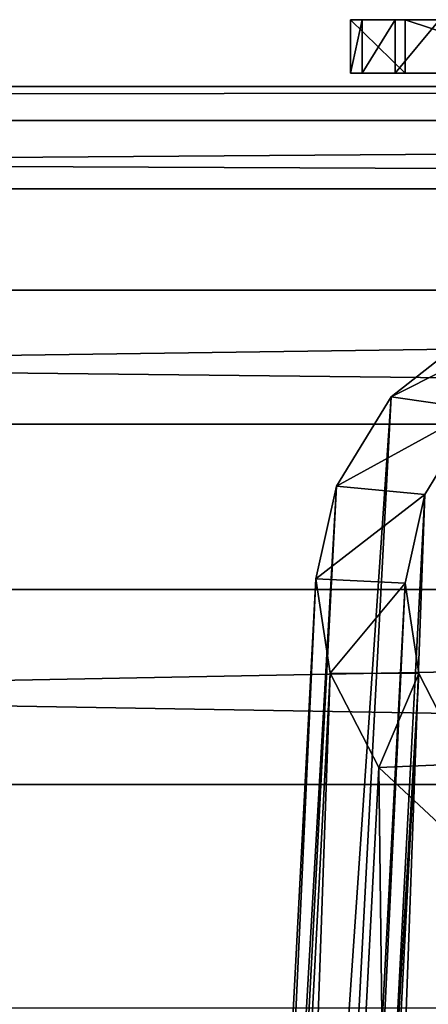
# Model space of a CAD drawing. Extents: x -1448 to 108, y -535 to 375.
# Tile 123 of 147: x -315 to -292, y 173 to 228. Entities that reach past the tile are written whole.
import ezdxf

# ---------------------------------------------------------------- set-up
doc = ezdxf.new("R2010")
doc.units = 0
doc.header["$LTSCALE"] = 33.374815
for name, color, linetype in [('1025', 7, 'CONTINUOUS'), ('1027', 7, 'CONTINUOUS'), ('1030', 7, 'CONTINUOUS'), ('1076', 7, 'CONTINUOUS'), ('1082', 7, 'CONTINUOUS'), ('123', 7, 'CONTINUOUS'), ('306', 7, 'CONTINUOUS'), ('310', 7, 'CONTINUOUS'), ('311', 7, 'CONTINUOUS')]:
    doc.layers.add(name, color=color, linetype=linetype)

msp = doc.modelspace()

# ---------------------------------------------------------------- linework, layer by layer
at = {"layer": '1025', "color": 7, "linetype": 'CONTINUOUS'}
for points in [[(-292.924, 225.5, 49.495), (-296, 225.5, 22.5), (-293.5, 225.5, -61.83), (-292.924, 225.5, 49.495)], [(-293.5, 225.5, -61.83), (-296, 225.5, 22.5), (-295.33, 225.5, -60), (-293.5, 225.5, -61.83)], [(-295.33, 225.5, -60), (-296, 225.5, 22.5), (-296, 225.5, -57.5), (-295.33, 225.5, -60)], [(-291, 225.5, -62.5), (-292.924, 225.5, 49.495), (-293.5, 225.5, -61.83), (-291, 225.5, -62.5)], [(-283.855, 225.5, 75.106), (-292.924, 225.5, 49.495), (-287, 225.5, 4.5), (-283.855, 225.5, 75.106)], [(-292.924, 225.5, 49.495), (-291, 225.5, -62.5), (-291.5, 225.5), (-292.924, 225.5, 49.495)], [(-287, 225.5, 4.5), (-292.924, 225.5, 49.495), (-288.722, 225.5, 4.157), (-287, 225.5, 4.5)], [(-288.722, 225.5, 4.157), (-292.924, 225.5, 49.495), (-290.182, 225.5, 3.182), (-288.722, 225.5, 4.157)], [(-290.182, 225.5, 3.182), (-292.924, 225.5, 49.495), (-291.157, 225.5, 1.722), (-290.182, 225.5, 3.182)], [(-291.157, 225.5, 1.722), (-292.924, 225.5, 49.495), (-291.5, 225.5), (-291.157, 225.5, 1.722)]]:
    msp.add_3dface(points, dxfattribs=at)
at = {"layer": '1027', "color": 7, "linetype": 'CONTINUOUS'}
for points in [[(-296, 228.5, 22.5), (-292.924, 228.5, 49.495), (-296, 228.5, -57.5), (-296, 228.5, 22.5)], [(-292.924, 228.5, 49.495), (-295.33, 228.5, -60), (-296, 228.5, -57.5), (-292.924, 228.5, 49.495)], [(-292.924, 228.5, 49.495), (-293.5, 228.5, -61.83), (-295.33, 228.5, -60), (-292.924, 228.5, 49.495)], [(-293.5, 228.5, -61.83), (-292.924, 228.5, 49.495), (-291.5, 228.5), (-293.5, 228.5, -61.83)], [(-291, 228.5, -62.5), (-293.5, 228.5, -61.83), (-291.157, 228.5, -1.722), (-291, 228.5, -62.5)], [(-291.157, 228.5, -1.722), (-293.5, 228.5, -61.83), (-291.5, 228.5), (-291.157, 228.5, -1.722)], [(-292.924, 228.5, 49.495), (-283.855, 228.5, 75.106), (-291.5, 228.5), (-292.924, 228.5, 49.495)]]:
    msp.add_3dface(points, dxfattribs=at)
at = {"layer": '1030', "color": 7, "linetype": 'CONTINUOUS'}
for points in [[(-296, 225.5, -57.5), (-296, 225.5, 22.5), (-296, 228.5, -57.5), (-296, 225.5, -57.5)], [(-296, 225.5, 22.5), (-296, 228.5, 22.5), (-296, 228.5, -57.5), (-296, 225.5, 22.5)]]:
    msp.add_3dface(points, dxfattribs=at)
at = {"layer": '1076', "color": 7, "linetype": 'CONTINUOUS'}
for points in [[(-296, 225.5, 22.5), (-292.924, 225.5, 49.495), (-296, 228.5, 22.5), (-296, 225.5, 22.5)], [(-296, 228.5, 22.5), (-292.924, 225.5, 49.495), (-292.924, 228.5, 49.495), (-296, 228.5, 22.5)], [(-292.924, 225.5, 49.495), (-283.855, 225.5, 75.106), (-292.924, 228.5, 49.495), (-292.924, 225.5, 49.495)], [(-292.924, 228.5, 49.495), (-283.855, 225.5, 75.106), (-283.855, 228.5, 75.106), (-292.924, 228.5, 49.495)]]:
    msp.add_3dface(points, dxfattribs=at)
at = {"layer": '1082', "color": 7, "linetype": 'CONTINUOUS'}
for points in [[(-295.33, 225.5, -60), (-296, 225.5, -57.5), (-295.33, 228.5, -60), (-295.33, 225.5, -60)], [(-295.33, 228.5, -60), (-296, 225.5, -57.5), (-296, 228.5, -57.5), (-295.33, 228.5, -60)], [(-293.5, 225.5, -61.83), (-295.33, 225.5, -60), (-293.5, 228.5, -61.83), (-293.5, 225.5, -61.83)], [(-293.5, 228.5, -61.83), (-295.33, 225.5, -60), (-295.33, 228.5, -60), (-293.5, 228.5, -61.83)], [(-291, 225.5, -62.5), (-293.5, 225.5, -61.83), (-291, 228.5, -62.5), (-291, 225.5, -62.5)], [(-291, 228.5, -62.5), (-293.5, 225.5, -61.83), (-293.5, 228.5, -61.83), (-291, 228.5, -62.5)]]:
    msp.add_3dface(points, dxfattribs=at)
at = {"layer": '123', "color": 7, "linetype": 'CONTINUOUS'}
for points in [[(-1269.977, 219.023, -51.514), (-1269.977, 224.76, -10.392), (-49.977, 219.023, -51.514), (-1269.977, 219.023, -51.514)], [(-1269.977, 224.76, -10.392), (-1269.977, 222.842, 31.085), (-49.977, 224.76, -10.392), (-1269.977, 224.76, -10.392)], [(-1269.977, 224.76, -10.392), (-49.977, 224.76, -10.392), (-49.977, 219.023, -51.514), (-1269.977, 224.76, -10.392)], [(-1269.977, 222.842, 31.085), (-49.977, 222.842, 31.085), (-49.977, 224.76, -10.392), (-1269.977, 222.842, 31.085)], [(-1269.977, 222.842, 31.085), (-1269.977, 213.336, 71.503), (-49.977, 222.842, 31.085), (-1269.977, 222.842, 31.085)], [(-1269.977, 213.336, 71.503), (-49.977, 213.336, 71.503), (-49.977, 222.842, 31.085), (-1269.977, 213.336, 71.503)], [(-1269.977, 205.829, -90.882), (-1269.977, 219.023, -51.514), (-49.977, 205.829, -90.882), (-1269.977, 205.829, -90.882)], [(-1269.977, 219.023, -51.514), (-49.977, 219.023, -51.514), (-49.977, 205.829, -90.882), (-1269.977, 219.023, -51.514)], [(-1269.977, 213.336, 71.503), (-1269.977, 196.565, 109.486), (-49.977, 213.336, 71.503), (-1269.977, 213.336, 71.503)], [(-1269.977, 196.565, 109.486), (-49.977, 196.565, 109.486), (-49.977, 213.336, 71.503), (-1269.977, 196.565, 109.486)], [(-1269.977, 185.624, -127.156), (-1269.977, 205.829, -90.882), (-49.977, 185.624, -127.156), (-1269.977, 185.624, -127.156)], [(-1269.977, 205.829, -90.882), (-49.977, 205.829, -90.882), (-49.977, 185.624, -127.156), (-1269.977, 205.829, -90.882)], [(-1269.977, 196.565, 109.486), (-1269.977, 173.1, 143.74), (-49.977, 196.565, 109.486), (-1269.977, 196.565, 109.486)], [(-1269.977, 173.1, 143.74), (-49.977, 173.1, 143.74), (-49.977, 196.565, 109.486), (-1269.977, 173.1, 143.74)], [(-1269.977, 159.099, -159.099), (-1269.977, 185.624, -127.156), (-49.977, 159.099, -159.099), (-1269.977, 159.099, -159.099)], [(-49.977, 159.099, -159.099), (-1269.977, 185.624, -127.156), (-49.977, 185.624, -127.156), (-49.977, 159.099, -159.099)]]:
    msp.add_3dface(points, dxfattribs=at)
at = {"layer": '306', "linetype": 'CONTINUOUS'}
for points in [[(-297.725, 38.393, -342.599), (-286.615, 47.112, -367.32), (-288.912, 206.663, -279.292), (-297.725, 38.393, -342.599)], [(-291.839, 201.874, -266.156), (-297.725, 38.393, -342.599), (-288.912, 206.663, -279.292), (-291.839, 201.874, -266.156)], [(-300.652, 33.604, -329.463), (-297.725, 38.393, -342.599), (-291.839, 201.874, -266.156), (-300.652, 33.604, -329.463)], [(-292.932, 196.906, -252.8), (-300.652, 33.604, -329.463), (-291.839, 201.874, -266.156), (-292.932, 196.906, -252.8)], [(-301.745, 28.637, -316.107), (-300.652, 33.604, -329.463), (-292.932, 196.906, -252.8), (-301.745, 28.637, -316.107)], [(-292.17, 191.847, -239.459), (-301.745, 28.637, -316.107), (-292.932, 196.906, -252.8), (-292.17, 191.847, -239.459)], [(-300.983, 23.578, -302.765), (-301.745, 28.637, -316.107), (-292.17, 191.847, -239.459), (-300.983, 23.578, -302.765)], [(-289.569, 186.782, -226.357), (-300.983, 23.578, -302.765), (-292.17, 191.847, -239.459), (-289.569, 186.782, -226.357)], [(-298.382, 18.512, -289.664), (-300.983, 23.578, -302.765), (-289.569, 186.782, -226.357), (-298.382, 18.512, -289.664)], [(-279.071, 176.983, -201.773), (-298.382, 18.512, -289.664), (-289.569, 186.782, -226.357), (-279.071, 176.983, -201.773)], [(-287.884, 8.713, -265.08), (-298.382, 18.512, -289.664), (-279.071, 176.983, -201.773), (-287.884, 8.713, -265.08)]]:
    msp.add_3dface(points, dxfattribs=at)
at = {"layer": '310', "linetype": 'CONTINUOUS'}
for points in [[(-293.722, 207.357, -280.468), (-277.802, 215.381, -304.013), (-282.107, 216.471, -306.311), (-293.722, 207.357, -280.468)], [(-288.912, 206.663, -279.292), (-277.802, 215.381, -304.013), (-293.722, 207.357, -280.468), (-288.912, 206.663, -279.292)], [(-296.783, 202.35, -266.733), (-288.912, 206.663, -279.292), (-293.722, 207.357, -280.468), (-296.783, 202.35, -266.733)], [(-291.839, 201.874, -266.156), (-288.912, 206.663, -279.292), (-296.783, 202.35, -266.733), (-291.839, 201.874, -266.156)], [(-297.925, 197.156, -252.768), (-291.839, 201.874, -266.156), (-296.783, 202.35, -266.733), (-297.925, 197.156, -252.768)], [(-292.932, 196.906, -252.8), (-291.839, 201.874, -266.156), (-297.925, 197.156, -252.768), (-292.932, 196.906, -252.8)], [(-297.129, 191.866, -238.82), (-292.932, 196.906, -252.8), (-297.925, 197.156, -252.768), (-297.129, 191.866, -238.82)], [(-292.17, 191.847, -239.459), (-292.932, 196.906, -252.8), (-297.129, 191.866, -238.82), (-292.17, 191.847, -239.459)], [(-294.409, 186.57, -225.12), (-292.17, 191.847, -239.459), (-297.129, 191.866, -238.82), (-294.409, 186.57, -225.12)], [(-289.569, 186.782, -226.357), (-292.17, 191.847, -239.459), (-294.409, 186.57, -225.12), (-289.569, 186.782, -226.357)], [(-283.434, 176.326, -199.419), (-289.569, 186.782, -226.357), (-294.409, 186.57, -225.12), (-283.434, 176.326, -199.419)]]:
    msp.add_3dface(points, dxfattribs=at)
at = {"layer": '311', "linetype": 'CONTINUOUS'}
for points in [[(-290.92, 48.202, -369.618), (-302.535, 39.087, -343.774), (-282.107, 216.471, -306.311), (-290.92, 48.202, -369.618)], [(-302.535, 39.087, -343.774), (-293.722, 207.357, -280.468), (-282.107, 216.471, -306.311), (-302.535, 39.087, -343.774)], [(-302.535, 39.087, -343.774), (-305.595, 34.08, -330.039), (-293.722, 207.357, -280.468), (-302.535, 39.087, -343.774)], [(-305.595, 34.08, -330.039), (-296.783, 202.35, -266.733), (-293.722, 207.357, -280.468), (-305.595, 34.08, -330.039)], [(-305.595, 34.08, -330.039), (-306.738, 28.886, -316.075), (-296.783, 202.35, -266.733), (-305.595, 34.08, -330.039)], [(-306.738, 28.886, -316.075), (-297.925, 197.156, -252.768), (-296.783, 202.35, -266.733), (-306.738, 28.886, -316.075)], [(-306.738, 28.886, -316.075), (-305.942, 23.597, -302.126), (-297.925, 197.156, -252.768), (-306.738, 28.886, -316.075)], [(-305.942, 23.597, -302.126), (-297.129, 191.866, -238.82), (-297.925, 197.156, -252.768), (-305.942, 23.597, -302.126)], [(-305.942, 23.597, -302.126), (-303.222, 18.3, -288.427), (-297.129, 191.866, -238.82), (-305.942, 23.597, -302.126)], [(-303.222, 18.3, -288.427), (-294.409, 186.57, -225.12), (-297.129, 191.866, -238.82), (-303.222, 18.3, -288.427)], [(-303.222, 18.3, -288.427), (-292.247, 8.056, -262.726), (-294.409, 186.57, -225.12), (-303.222, 18.3, -288.427)], [(-292.247, 8.056, -262.726), (-283.434, 176.326, -199.419), (-294.409, 186.57, -225.12), (-292.247, 8.056, -262.726)], [(-283.434, 176.326, -199.419), (-292.247, 8.056, -262.726), (-285.979, 54.28, -238.685), (-283.434, 176.326, -199.419)]]:
    msp.add_3dface(points, dxfattribs=at)

doc.saveas('drawing.dxf')
